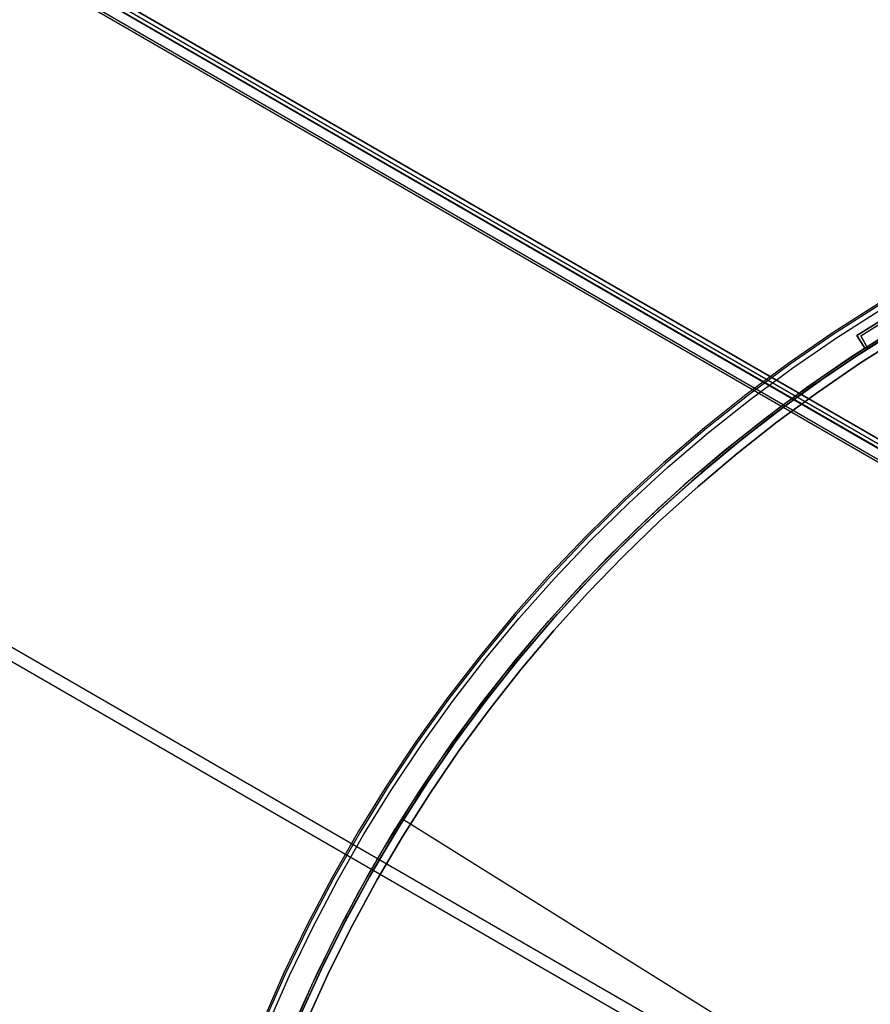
# Model space of a CAD drawing. Header units: millimetres. Extents: x 7986 to 9191, y -11326 to -10283.
# Tile 78 of 256: x 8423 to 8508, y -10605 to -10507. Entities that reach past the tile are written whole.
import ezdxf

# ---------------------------------------------------------------- set-up
doc = ezdxf.new("R2010")
doc.units = ezdxf.units.MM
doc.layers.add('color', color=7, linetype='Continuous')
doc.layers.add('luz', color=7, linetype='Continuous')

msp = doc.modelspace()

# ---------------------------------------------------------------- linework, layer by layer
at = {"color": 7, "true_color": 0xffffff}
for p, q in [((8047.126, -10283.434, 53.734), (8592.722, -10598.434, 53.734)), ((8047.145, -10283.401, 49.125), (8592.741, -10598.401, 49.125)), ((8047.323, -10283.093, 52.029), (8592.919, -10598.093, 52.029)), ((8047.52, -10282.752, 50.324), (8593.116, -10597.752, 50.324)), ((8593.129, -10597.73, 50.099), (8047.533, -10282.73, 50.099)), ((8592.235, -10599.278, 54.509), (8046.639, -10284.278, 54.509)), ((8592.123, -10599.472, 54.484), (8046.527, -10284.472, 54.484)), ((8017.183, -10335.296, 35.29), (8528.829, -10630.695, 35.29)), ((8016.565, -10336.368, 40.649), (8528.211, -10631.767, 40.649))]:
    msp.add_line(p, q, dxfattribs=at)
at = {"layer": 'color', "color": 254, "true_color": 0xcad1ee}
for p, q in [((8508.376, -10535.446, -37.401), (8503.924, -10538.288, -37.401)), ((8508.376, -10535.446, -61.741), (8503.924, -10538.288, -61.741)), ((8508.376, -10535.446, -61.741), (8503.924, -10538.288, -61.741)), ((8508.376, -10535.446, -37.401), (8503.924, -10538.288, -37.401)), ((8508.376, -10535.446, -49.571), (8503.924, -10538.288, -49.571)), ((8508.463, -10535.587, -36.85), (8504.016, -10538.426, -36.85)), ((8504.26, -10538.795, -36.481), (8508.694, -10535.964, -36.481)), ((8504.26, -10538.795, -36.481), (8508.694, -10535.964, -36.481)), ((8510.256, -10536.078, -60.041), (8506.251, -10538.578, -60.041)), ((8506.251, -10538.578, -56.541), (8510.256, -10536.078, -56.541)), ((8510.256, -10536.078, -60.041), (8506.251, -10538.578, -60.041)), ((8506.251, -10538.578, -58.291), (8510.256, -10536.078, -58.291)), ((8506.251, -10538.578, -56.541), (8510.256, -10536.078, -56.541)), ((8507.056, -10539.823, -60.041), (8511.022, -10537.348, -60.041)), ((8507.056, -10539.823, -60.041), (8511.022, -10537.348, -60.041)), ((8503.924, -10538.288, -37.401), (8499.573, -10541.282, -37.401)), ((8503.924, -10538.288, -61.741), (8499.573, -10541.282, -61.741)), ((8503.924, -10538.288, -61.741), (8499.573, -10541.282, -61.741)), ((8503.924, -10538.288, -37.401), (8499.573, -10541.282, -37.401)), ((8503.924, -10538.288, -49.571), (8499.573, -10541.282, -49.571)), ((8504.016, -10538.426, -36.85), (8499.669, -10541.417, -36.85)), ((8509.947, -10538.002, -61.741), (8505.582, -10540.788, -61.741)), ((8509.947, -10538.002, -61.741), (8505.582, -10540.788, -61.741)), ((8506.251, -10538.578, -60.041), (8506.251, -10538.578, -56.541)), ((8507.056, -10539.823, -56.541), (8506.251, -10538.578, -56.541)), ((8507.056, -10539.823, -60.041), (8506.251, -10538.578, -60.041)), ((8506.251, -10538.578, -58.291), (8507.056, -10539.823, -58.291)), ((8507.056, -10539.823, -60.041), (8506.251, -10538.578, -60.041)), ((8506.251, -10538.578, -60.041), (8506.251, -10538.578, -56.541)), ((8507.056, -10539.823, -56.541), (8506.251, -10538.578, -56.541)), ((8510.903, -10538.589, -37.21), (8506.636, -10541.291, -37.21)), ((8510.903, -10538.589, -56.541), (8506.636, -10541.291, -56.541)), ((8506.636, -10541.291, -46.875), (8510.903, -10538.589, -46.875)), ((8510.903, -10538.589, -56.541), (8506.636, -10541.291, -56.541)), ((8510.903, -10538.589, -37.21), (8506.636, -10541.291, -37.21)), ((8499.926, -10541.777, -36.481), (8504.26, -10538.795, -36.481)), ((8499.926, -10541.777, -36.481), (8504.26, -10538.795, -36.481)), ((8506.654, -10539.201, -60.041), (8506.654, -10539.201, -56.541)), ((8502.754, -10542.71, -56.541), (8507.056, -10539.823, -56.541)), ((8502.754, -10542.71, -59.141), (8507.056, -10539.823, -59.141)), ((8502.754, -10542.71, -56.541), (8507.056, -10539.823, -56.541)), ((8507.056, -10539.823, -56.541), (8507.056, -10539.823, -60.041)), ((8507.056, -10539.823, -56.541), (8507.056, -10539.823, -60.041)), ((8499.573, -10541.282, -37.401), (8495.328, -10544.424, -37.401)), ((8499.573, -10541.282, -61.741), (8495.328, -10544.424, -61.741)), ((8499.573, -10541.282, -61.741), (8495.328, -10544.424, -61.741)), ((8499.573, -10541.282, -37.401), (8495.328, -10544.424, -37.401)), ((8499.573, -10541.282, -49.571), (8495.328, -10544.424, -49.571)), ((8499.669, -10541.417, -36.85), (8495.429, -10544.556, -36.85)), ((8505.582, -10540.788, -61.741), (8501.316, -10543.724, -61.741)), ((8505.582, -10540.788, -61.741), (8501.316, -10543.724, -61.741)), ((8506.636, -10541.291, -37.21), (8502.462, -10544.136, -37.21)), ((8506.636, -10541.291, -56.541), (8502.462, -10544.136, -56.541)), ((8502.462, -10544.136, -46.875), (8506.636, -10541.291, -46.875)), ((8506.636, -10541.291, -56.541), (8502.462, -10544.136, -56.541)), ((8506.636, -10541.291, -37.21), (8502.462, -10544.136, -37.21)), ((8495.698, -10544.906, -36.481), (8499.926, -10541.777, -36.481)), ((8495.698, -10544.906, -36.481), (8499.926, -10541.777, -36.481)), ((8498.553, -10545.744, -56.541), (8502.754, -10542.71, -56.541)), ((8498.553, -10545.744, -59.141), (8502.754, -10542.71, -59.141)), ((8498.553, -10545.744, -56.541), (8502.754, -10542.71, -56.541)), ((8495.328, -10544.424, -37.401), (8491.193, -10547.711, -37.401)), ((8495.328, -10544.424, -61.741), (8491.193, -10547.711, -61.741)), ((8495.328, -10544.424, -61.741), (8491.193, -10547.711, -61.741)), ((8495.328, -10544.424, -37.401), (8491.193, -10547.711, -37.401)), ((8495.328, -10544.424, -49.571), (8491.193, -10547.711, -49.571)), ((8501.316, -10543.724, -61.741), (8497.154, -10546.804, -61.741)), ((8501.316, -10543.724, -61.741), (8497.154, -10546.804, -61.741)), ((8502.462, -10544.136, -37.21), (8498.388, -10547.121, -37.21)), ((8502.462, -10544.136, -56.541), (8498.388, -10547.121, -56.541)), ((8498.388, -10547.121, -46.875), (8502.462, -10544.136, -46.875)), ((8502.462, -10544.136, -56.541), (8498.388, -10547.121, -56.541)), ((8502.462, -10544.136, -37.21), (8498.388, -10547.121, -37.21)), ((8495.429, -10544.556, -36.85), (8491.299, -10547.839, -36.85)), ((8491.58, -10548.18, -36.481), (8495.698, -10544.906, -36.481)), ((8491.58, -10548.18, -36.481), (8495.698, -10544.906, -36.481)), ((8494.46, -10548.92, -56.541), (8498.553, -10545.744, -56.541)), ((8494.46, -10548.92, -59.141), (8498.553, -10545.744, -59.141)), ((8494.46, -10548.92, -56.541), (8498.553, -10545.744, -56.541)), ((8497.154, -10546.804, -61.741), (8493.101, -10550.027, -61.741)), ((8497.154, -10546.804, -61.741), (8493.101, -10550.027, -61.741)), ((8498.388, -10547.121, -37.21), (8494.417, -10550.242, -37.21)), ((8498.388, -10547.121, -56.541), (8494.417, -10550.242, -56.541)), ((8494.417, -10550.242, -46.875), (8498.388, -10547.121, -46.875)), ((8498.388, -10547.121, -56.541), (8494.417, -10550.242, -56.541)), ((8498.388, -10547.121, -37.21), (8494.417, -10550.242, -37.21)), ((8491.193, -10547.711, -37.401), (8487.175, -10551.139, -37.401)), ((8491.193, -10547.711, -61.741), (8487.175, -10551.139, -61.741)), ((8491.193, -10547.711, -61.741), (8487.175, -10551.139, -61.741)), ((8491.193, -10547.711, -37.401), (8487.175, -10551.139, -37.401)), ((8491.193, -10547.711, -49.571), (8487.175, -10551.139, -49.571)), ((8491.299, -10547.839, -36.85), (8487.285, -10551.263, -36.85)), ((8487.577, -10551.595, -36.481), (8491.58, -10548.18, -36.481)), ((8487.577, -10551.595, -36.481), (8491.58, -10548.18, -36.481)), ((8490.479, -10552.236, -56.541), (8494.46, -10548.92, -56.541)), ((8490.479, -10552.236, -59.141), (8494.46, -10548.92, -59.141)), ((8490.479, -10552.236, -56.541), (8494.46, -10548.92, -56.541)), ((8493.101, -10550.027, -61.741), (8489.161, -10553.387, -61.741)), ((8493.101, -10550.027, -61.741), (8489.161, -10553.387, -61.741)), ((8494.417, -10550.242, -37.21), (8490.554, -10553.496, -37.21)), ((8494.417, -10550.242, -56.541), (8490.554, -10553.496, -56.541)), ((8490.554, -10553.496, -46.875), (8494.417, -10550.242, -46.875)), ((8494.417, -10550.242, -56.541), (8490.554, -10553.496, -56.541)), ((8494.417, -10550.242, -37.21), (8490.554, -10553.496, -37.21)), ((8487.175, -10551.139, -37.401), (8483.277, -10554.703, -37.401)), ((8487.175, -10551.139, -61.741), (8483.277, -10554.703, -61.741)), ((8487.175, -10551.139, -61.741), (8483.277, -10554.703, -61.741)), ((8487.175, -10551.139, -37.401), (8483.277, -10554.703, -37.401)), ((8487.175, -10551.139, -49.571), (8483.277, -10554.703, -49.571)), ((8487.285, -10551.263, -36.85), (8483.391, -10554.824, -36.85)), ((8483.695, -10555.145, -36.481), (8487.577, -10551.595, -36.481)), ((8483.695, -10555.145, -36.481), (8487.577, -10551.595, -36.481)), ((8486.615, -10555.688, -56.541), (8490.479, -10552.236, -56.541)), ((8486.615, -10555.688, -59.141), (8490.479, -10552.236, -59.141)), ((8486.615, -10555.688, -56.541), (8490.479, -10552.236, -56.541)), ((8489.161, -10553.387, -61.741), (8485.34, -10556.882, -61.741)), ((8489.161, -10553.387, -61.741), (8485.34, -10556.882, -61.741)), ((8490.554, -10553.496, -37.21), (8486.803, -10556.879, -37.21)), ((8490.554, -10553.496, -56.541), (8486.803, -10556.879, -56.541)), ((8486.803, -10556.879, -46.875), (8490.554, -10553.496, -46.875)), ((8490.554, -10553.496, -56.541), (8486.803, -10556.879, -56.541)), ((8490.554, -10553.496, -37.21), (8486.803, -10556.879, -37.21)), ((8483.277, -10554.703, -37.401), (8479.505, -10558.4, -37.401)), ((8483.277, -10554.703, -61.741), (8479.505, -10558.4, -61.741)), ((8483.277, -10554.703, -61.741), (8479.505, -10558.4, -61.741)), ((8483.277, -10554.703, -37.401), (8479.505, -10558.4, -37.401)), ((8483.277, -10554.703, -49.571), (8479.505, -10558.4, -49.571)), ((8483.391, -10554.824, -36.85), (8479.623, -10558.516, -36.85)), ((8479.938, -10558.827, -36.481), (8483.695, -10555.145, -36.481)), ((8479.938, -10558.827, -36.481), (8483.695, -10555.145, -36.481)), ((8482.873, -10559.271, -56.541), (8486.615, -10555.688, -56.541)), ((8482.873, -10559.271, -59.141), (8486.615, -10555.688, -59.141)), ((8482.873, -10559.271, -56.541), (8486.615, -10555.688, -56.541)), ((8485.34, -10556.882, -61.741), (8481.641, -10560.506, -61.741)), ((8485.34, -10556.882, -61.741), (8481.641, -10560.506, -61.741)), ((8486.803, -10556.879, -37.21), (8483.169, -10560.387, -37.21)), ((8486.803, -10556.879, -56.541), (8483.169, -10560.387, -56.541)), ((8483.169, -10560.387, -46.875), (8486.803, -10556.879, -46.875)), ((8486.803, -10556.879, -56.541), (8483.169, -10560.387, -56.541)), ((8486.803, -10556.879, -37.21), (8483.169, -10560.387, -37.21)), ((8479.505, -10558.4, -37.401), (8475.862, -10562.225, -37.401)), ((8479.505, -10558.4, -61.741), (8475.862, -10562.225, -61.741)), ((8479.505, -10558.4, -61.741), (8475.862, -10562.225, -61.741)), ((8479.505, -10558.4, -37.401), (8475.862, -10562.225, -37.401)), ((8479.505, -10558.4, -49.571), (8475.862, -10562.225, -49.571)), ((8479.623, -10558.516, -36.85), (8475.984, -10562.337, -36.85)), ((8476.31, -10562.637, -36.481), (8479.938, -10558.827, -36.481)), ((8476.31, -10562.637, -36.481), (8479.938, -10558.827, -36.481)), ((8479.257, -10562.982, -56.541), (8482.873, -10559.271, -56.541)), ((8479.257, -10562.982, -59.141), (8482.873, -10559.271, -59.141)), ((8479.257, -10562.982, -56.541), (8482.873, -10559.271, -56.541)), ((8481.641, -10560.506, -61.741), (8478.07, -10564.256, -61.741)), ((8481.641, -10560.506, -61.741), (8478.07, -10564.256, -61.741)), ((8483.169, -10560.387, -37.21), (8479.657, -10564.016, -37.21)), ((8483.169, -10560.387, -56.541), (8479.657, -10564.016, -56.541)), ((8479.657, -10564.016, -46.875), (8483.169, -10560.387, -46.875)), ((8483.169, -10560.387, -56.541), (8479.657, -10564.016, -56.541)), ((8483.169, -10560.387, -37.21), (8479.657, -10564.016, -37.21)), ((8475.862, -10562.225, -37.401), (8472.354, -10566.173, -37.401)), ((8475.862, -10562.225, -61.741), (8472.354, -10566.173, -61.741)), ((8475.862, -10562.225, -61.741), (8472.354, -10566.173, -61.741)), ((8475.862, -10562.225, -37.401), (8472.354, -10566.173, -37.401)), ((8475.862, -10562.225, -49.571), (8472.354, -10566.173, -49.571)), ((8475.984, -10562.337, -36.85), (8472.48, -10566.281, -36.85)), ((8472.815, -10566.569, -36.481), (8476.31, -10562.637, -36.481)), ((8472.815, -10566.569, -36.481), (8476.31, -10562.637, -36.481)), ((8475.77, -10566.814, -56.541), (8479.257, -10562.982, -56.541)), ((8475.77, -10566.814, -59.141), (8479.257, -10562.982, -59.141)), ((8475.77, -10566.814, -56.541), (8479.257, -10562.982, -56.541)), ((8478.07, -10564.256, -61.741), (8474.631, -10568.127, -61.741)), ((8478.07, -10564.256, -61.741), (8474.631, -10568.127, -61.741)), ((8479.657, -10564.016, -37.21), (8476.269, -10567.763, -37.21)), ((8479.657, -10564.016, -56.541), (8476.269, -10567.763, -56.541)), ((8476.269, -10567.763, -46.875), (8479.657, -10564.016, -46.875)), ((8479.657, -10564.016, -56.541), (8476.269, -10567.763, -56.541)), ((8479.657, -10564.016, -37.21), (8476.269, -10567.763, -37.21)), ((8472.354, -10566.173, -37.401), (8468.984, -10570.24, -37.401)), ((8472.354, -10566.173, -61.741), (8468.984, -10570.24, -61.741)), ((8472.354, -10566.173, -61.741), (8468.984, -10570.24, -61.741)), ((8472.354, -10566.173, -37.401), (8468.984, -10570.24, -37.401)), ((8472.354, -10566.173, -49.571), (8468.984, -10570.24, -49.571)), ((8472.48, -10566.281, -36.85), (8469.114, -10570.344, -36.85)), ((8469.459, -10570.62, -36.481), (8472.815, -10566.569, -36.481)), ((8469.459, -10570.62, -36.481), (8472.815, -10566.569, -36.481)), ((8472.419, -10570.765, -56.541), (8475.77, -10566.814, -56.541)), ((8472.419, -10570.765, -59.141), (8475.77, -10566.814, -59.141)), ((8472.419, -10570.765, -56.541), (8475.77, -10566.814, -56.541)), ((8476.269, -10567.763, -37.21), (8473.01, -10571.622, -37.21)), ((8476.269, -10567.763, -56.541), (8473.01, -10571.622, -56.541)), ((8473.01, -10571.622, -46.875), (8476.269, -10567.763, -46.875)), ((8476.269, -10567.763, -56.541), (8473.01, -10571.622, -56.541)), ((8476.269, -10567.763, -37.21), (8473.01, -10571.622, -37.21)), ((8474.631, -10568.127, -61.741), (8471.327, -10572.114, -61.741)), ((8474.631, -10568.127, -61.741), (8471.327, -10572.114, -61.741)), ((8468.984, -10570.24, -37.401), (8465.757, -10574.421, -37.401)), ((8468.984, -10570.24, -61.741), (8465.757, -10574.421, -61.741)), ((8468.984, -10570.24, -61.741), (8465.757, -10574.421, -61.741)), ((8468.984, -10570.24, -37.401), (8465.757, -10574.421, -37.401)), ((8468.984, -10570.24, -49.571), (8465.757, -10574.421, -49.571)), ((8469.114, -10570.344, -36.85), (8465.89, -10574.52, -36.85)), ((8466.244, -10574.784, -36.481), (8469.459, -10570.62, -36.481)), ((8466.244, -10574.784, -36.481), (8469.459, -10570.62, -36.481)), ((8469.205, -10574.83, -56.541), (8472.419, -10570.765, -56.541)), ((8469.205, -10574.83, -59.141), (8472.419, -10570.765, -59.141)), ((8469.205, -10574.83, -56.541), (8472.419, -10570.765, -56.541)), ((8473.01, -10571.622, -37.21), (8469.884, -10575.589, -37.21)), ((8473.01, -10571.622, -56.541), (8469.884, -10575.589, -56.541)), ((8469.884, -10575.589, -46.875), (8473.01, -10571.622, -46.875)), ((8473.01, -10571.622, -56.541), (8469.884, -10575.589, -56.541)), ((8473.01, -10571.622, -37.21), (8469.884, -10575.589, -37.21)), ((8471.327, -10572.114, -61.741), (8468.163, -10576.213, -61.741)), ((8471.327, -10572.114, -61.741), (8468.163, -10576.213, -61.741)), ((8465.757, -10574.421, -37.401), (8462.675, -10578.711, -37.401)), ((8465.757, -10574.421, -61.741), (8462.675, -10578.711, -61.741)), ((8465.757, -10574.421, -61.741), (8462.675, -10578.711, -61.741)), ((8465.757, -10574.421, -37.401), (8462.675, -10578.711, -37.401)), ((8465.757, -10574.421, -49.571), (8462.675, -10578.711, -49.571)), ((8465.89, -10574.52, -36.85), (8462.812, -10578.805, -36.85)), ((8463.175, -10579.057, -36.481), (8466.244, -10574.784, -36.481)), ((8463.175, -10579.057, -36.481), (8466.244, -10574.784, -36.481)), ((8466.134, -10579.003, -56.541), (8469.205, -10574.83, -56.541)), ((8466.134, -10579.003, -59.141), (8469.205, -10574.83, -59.141)), ((8466.134, -10579.003, -56.541), (8469.205, -10574.83, -56.541)), ((8469.884, -10575.589, -37.21), (8466.894, -10579.66, -37.21)), ((8469.884, -10575.589, -56.541), (8466.894, -10579.66, -56.541)), ((8466.894, -10579.66, -46.875), (8469.884, -10575.589, -46.875)), ((8469.884, -10575.589, -56.541), (8466.894, -10579.66, -56.541)), ((8469.884, -10575.589, -37.21), (8466.894, -10579.66, -37.21)), ((8468.163, -10576.213, -61.741), (8465.142, -10580.419, -61.741)), ((8468.163, -10576.213, -61.741), (8465.142, -10580.419, -61.741)), ((8462.675, -10578.711, -37.401), (8459.744, -10583.105, -37.401)), ((8462.675, -10578.711, -61.741), (8459.744, -10583.105, -61.741)), ((8462.675, -10578.711, -61.741), (8459.744, -10583.105, -61.741)), ((8462.675, -10578.711, -37.401), (8459.744, -10583.105, -37.401)), ((8462.675, -10578.711, -49.571), (8459.744, -10583.105, -49.571)), ((8462.812, -10578.805, -36.85), (8459.883, -10583.194, -36.85)), ((8460.255, -10583.433, -36.481), (8463.175, -10579.057, -36.481)), ((8460.255, -10583.433, -36.481), (8463.175, -10579.057, -36.481)), ((8463.209, -10583.279, -56.541), (8466.134, -10579.003, -56.541)), ((8463.209, -10583.279, -59.141), (8466.134, -10579.003, -59.141)), ((8463.209, -10583.279, -56.541), (8466.134, -10579.003, -56.541)), ((8465.142, -10580.419, -61.741), (8462.268, -10584.726, -61.741)), ((8465.142, -10580.419, -61.741), (8462.268, -10584.726, -61.741)), ((8466.894, -10579.66, -37.21), (8464.044, -10583.83, -37.21)), ((8466.894, -10579.66, -56.541), (8464.044, -10583.83, -56.541)), ((8464.044, -10583.83, -46.875), (8466.894, -10579.66, -46.875)), ((8466.894, -10579.66, -56.541), (8464.044, -10583.83, -56.541)), ((8466.894, -10579.66, -37.21), (8464.044, -10583.83, -37.21)), ((8459.744, -10583.105, -37.401), (8456.966, -10587.597, -37.401)), ((8459.744, -10583.105, -61.741), (8456.966, -10587.597, -61.741)), ((8459.744, -10583.105, -61.741), (8456.966, -10587.597, -61.741)), ((8459.744, -10583.105, -37.401), (8456.966, -10587.597, -37.401)), ((8459.744, -10583.105, -49.571), (8456.966, -10587.597, -49.571)), ((8459.883, -10583.194, -36.85), (8457.108, -10587.681, -36.85)), ((8460.434, -10587.654, -56.541), (8463.209, -10583.279, -56.541)), ((8460.434, -10587.654, -59.141), (8463.209, -10583.279, -59.141)), ((8460.434, -10587.654, -56.541), (8463.209, -10583.279, -56.541)), ((8457.488, -10587.907, -36.481), (8460.255, -10583.433, -36.481)), ((8457.488, -10587.907, -36.481), (8460.255, -10583.433, -36.481)), ((8464.044, -10583.83, -37.21), (8461.337, -10588.094, -37.21)), ((8464.044, -10583.83, -56.541), (8461.337, -10588.094, -56.541)), ((8461.337, -10588.094, -46.875), (8464.044, -10583.83, -46.875)), ((8464.044, -10583.83, -56.541), (8461.337, -10588.094, -56.541)), ((8464.044, -10583.83, -37.21), (8461.337, -10588.094, -37.21)), ((8462.268, -10584.726, -61.741), (8459.544, -10589.13, -61.741)), ((8462.268, -10584.726, -61.741), (8459.544, -10589.13, -61.741)), ((8456.966, -10587.597, -37.401), (8454.345, -10592.182, -37.401)), ((8456.966, -10587.597, -61.741), (8454.345, -10592.182, -61.741)), ((8456.966, -10587.597, -61.741), (8454.345, -10592.182, -61.741)), ((8456.966, -10587.597, -37.401), (8454.345, -10592.182, -37.401)), ((8456.966, -10587.597, -49.571), (8454.345, -10592.182, -49.571)), ((8457.108, -10587.681, -36.85), (8454.49, -10592.262, -36.85)), ((8454.877, -10592.475, -36.481), (8457.488, -10587.907, -36.481)), ((8454.877, -10592.475, -36.481), (8457.488, -10587.907, -36.481)), ((8457.811, -10592.123, -56.541), (8460.434, -10587.654, -56.541)), ((8457.811, -10592.123, -59.141), (8460.434, -10587.654, -59.141)), ((8457.811, -10592.123, -56.541), (8460.434, -10587.654, -56.541)), ((8461.337, -10588.094, -37.21), (8458.776, -10592.447, -37.21)), ((8461.337, -10588.094, -56.541), (8458.776, -10592.447, -56.541)), ((8458.776, -10592.447, -46.875), (8461.337, -10588.094, -46.875)), ((8461.337, -10588.094, -56.541), (8458.776, -10592.447, -56.541)), ((8461.337, -10588.094, -37.21), (8458.776, -10592.447, -37.21)), ((8459.544, -10589.13, -61.741), (8456.974, -10593.626, -61.741)), ((8459.544, -10589.13, -61.741), (8456.974, -10593.626, -61.741)), ((8455.344, -10596.679, -56.541), (8457.811, -10592.123, -56.541)), ((8455.344, -10596.679, -59.141), (8457.811, -10592.123, -59.141)), ((8455.344, -10596.679, -56.541), (8457.811, -10592.123, -56.541)), ((8454.345, -10592.182, -37.401), (8451.883, -10596.855, -37.401)), ((8454.345, -10592.182, -61.741), (8451.883, -10596.855, -61.741)), ((8454.345, -10592.182, -61.741), (8451.883, -10596.855, -61.741)), ((8454.345, -10592.182, -37.401), (8451.883, -10596.855, -37.401)), ((8454.345, -10592.182, -49.571), (8451.883, -10596.855, -49.571)), ((8454.49, -10592.262, -36.85), (8452.031, -10596.93, -36.85)), ((8452.426, -10597.129, -36.481), (8454.877, -10592.475, -36.481)), ((8452.426, -10597.129, -36.481), (8454.877, -10592.475, -36.481)), ((8458.776, -10592.447, -37.21), (8456.364, -10596.885, -37.21)), ((8458.776, -10592.447, -56.541), (8456.364, -10596.885, -56.541)), ((8456.364, -10596.885, -46.875), (8458.776, -10592.447, -46.875)), ((8458.776, -10592.447, -56.541), (8456.364, -10596.885, -56.541)), ((8458.776, -10592.447, -37.21), (8456.364, -10596.885, -37.21)), ((8456.974, -10593.626, -61.741), (8454.561, -10598.207, -61.741)), ((8456.974, -10593.626, -61.741), (8454.561, -10598.207, -61.741)), ((8451.883, -10596.855, -37.401), (8449.584, -10601.61, -37.401)), ((8451.883, -10596.855, -61.741), (8449.584, -10601.61, -61.741)), ((8451.883, -10596.855, -61.741), (8449.584, -10601.61, -61.741)), ((8451.883, -10596.855, -37.401), (8449.584, -10601.61, -37.401)), ((8451.883, -10596.855, -49.571), (8449.584, -10601.61, -49.571)), ((8452.031, -10596.93, -36.85), (8449.735, -10601.68, -36.85)), ((8453.036, -10601.318, -56.541), (8455.344, -10596.679, -56.541)), ((8453.036, -10601.318, -59.141), (8455.344, -10596.679, -59.141)), ((8453.036, -10601.318, -56.541), (8455.344, -10596.679, -56.541)), ((8456.364, -10596.885, -37.21), (8454.104, -10601.402, -37.21)), ((8456.364, -10596.885, -56.541), (8454.104, -10601.402, -56.541)), ((8454.104, -10601.402, -46.875), (8456.364, -10596.885, -46.875)), ((8456.364, -10596.885, -56.541), (8454.104, -10601.402, -56.541)), ((8456.364, -10596.885, -37.21), (8454.104, -10601.402, -37.21)), ((8450.136, -10601.866, -36.481), (8452.426, -10597.129, -36.481)), ((8450.136, -10601.866, -36.481), (8452.426, -10597.129, -36.481)), ((8454.561, -10598.207, -61.741), (8452.308, -10602.869, -61.741)), ((8454.561, -10598.207, -61.741), (8452.308, -10602.869, -61.741)), ((8449.584, -10601.61, -37.401), (8447.451, -10606.442, -37.401)), ((8449.584, -10601.61, -61.741), (8447.451, -10606.442, -61.741)), ((8449.584, -10601.61, -61.741), (8447.451, -10606.442, -61.741)), ((8449.584, -10601.61, -37.401), (8447.451, -10606.442, -37.401)), ((8449.584, -10601.61, -49.571), (8447.451, -10606.442, -49.571)), ((8449.735, -10601.68, -36.85), (8447.604, -10606.507, -36.85)), ((8448.011, -10606.678, -36.481), (8450.136, -10601.866, -36.481)), ((8448.011, -10606.678, -36.481), (8450.136, -10601.866, -36.481)), ((8450.889, -10606.033, -56.541), (8453.036, -10601.318, -56.541)), ((8450.889, -10606.033, -59.141), (8453.036, -10601.318, -59.141)), ((8450.889, -10606.033, -56.541), (8453.036, -10601.318, -56.541)), ((8454.104, -10601.402, -37.21), (8451.998, -10605.992, -37.21)), ((8454.104, -10601.402, -56.541), (8451.998, -10605.992, -56.541)), ((8451.998, -10605.992, -46.875), (8454.104, -10601.402, -46.875)), ((8454.104, -10601.402, -56.541), (8451.998, -10605.992, -56.541)), ((8454.104, -10601.402, -37.21), (8451.998, -10605.992, -37.21)), ((8452.308, -10602.869, -61.741), (8450.216, -10607.606, -61.741)), ((8452.308, -10602.869, -61.741), (8450.216, -10607.606, -61.741))]:
    msp.add_line(p, q, dxfattribs=at)
at = {"layer": 'luz', "color": 254, "true_color": 0xcad1ee}
for p, q in [((8506.656, -10538.594, -59.991), (8510.91, -10535.957, -59.991)), ((8506.656, -10538.594, -59.241), (8510.91, -10535.957, -59.241)), ((8506.656, -10538.594, -58.491), (8509.694, -10536.691, -58.491)), ((8506.065, -10540.709, -56.991), (8510.346, -10537.992, -56.991)), ((8510.346, -10537.992, -57.741), (8506.065, -10540.709, -57.741)), ((8506.656, -10538.594, -59.991), (8506.656, -10538.594, -58.491)), ((8507.339, -10539.879, -58.491), (8506.656, -10538.594, -58.491)), ((8507.339, -10539.879, -59.991), (8506.656, -10538.594, -59.991)), ((8506.656, -10538.594, -59.241), (8507.339, -10539.879, -59.241)), ((8510.346, -10537.992, -58.491), (8507.339, -10539.879, -58.491)), ((8506.997, -10539.237, -59.991), (8506.997, -10539.237, -58.491)), ((8507.339, -10539.879, -58.491), (8503.073, -10542.731, -58.491)), ((8503.073, -10542.731, -58.491), (8507.339, -10539.879, -58.491)), ((8503.123, -10542.697, -59.991), (8507.339, -10539.879, -59.991)), ((8503.123, -10542.697, -59.241), (8507.339, -10539.879, -59.241)), ((8507.339, -10539.879, -59.991), (8507.339, -10539.879, -58.491)), ((8501.878, -10543.569, -56.991), (8506.065, -10540.709, -56.991)), ((8506.065, -10540.709, -57.741), (8501.878, -10543.569, -57.741)), ((8503.073, -10542.731, -58.491), (8498.908, -10545.728, -58.491)), ((8498.908, -10545.728, -58.491), (8503.073, -10542.731, -58.491)), ((8499.006, -10545.656, -59.991), (8503.123, -10542.697, -59.991)), ((8499.006, -10545.656, -59.241), (8503.123, -10542.697, -59.241)), ((8497.791, -10546.57, -56.991), (8501.878, -10543.569, -56.991)), ((8501.878, -10543.569, -57.741), (8497.791, -10546.57, -57.741)), ((8498.908, -10545.728, -58.491), (8494.848, -10548.866, -58.491)), ((8494.848, -10548.866, -58.491), (8498.908, -10545.728, -58.491)), ((8494.99, -10548.752, -59.991), (8499.006, -10545.656, -59.991)), ((8494.99, -10548.752, -59.241), (8499.006, -10545.656, -59.241)), ((8493.807, -10549.707, -56.991), (8497.791, -10546.57, -56.991)), ((8497.791, -10546.57, -57.741), (8493.807, -10549.707, -57.741)), ((8494.848, -10548.866, -58.491), (8490.897, -10552.141, -58.491)), ((8490.897, -10552.141, -58.491), (8494.848, -10548.866, -58.491)), ((8491.082, -10551.983, -59.991), (8494.99, -10548.752, -59.991)), ((8491.082, -10551.983, -59.241), (8494.99, -10548.752, -59.241)), ((8489.932, -10552.977, -56.991), (8493.807, -10549.707, -56.991)), ((8493.807, -10549.707, -57.741), (8489.932, -10552.977, -57.741)), ((8490.897, -10552.141, -58.491), (8487.061, -10555.549, -58.491)), ((8487.061, -10555.549, -58.491), (8490.897, -10552.141, -58.491)), ((8487.285, -10555.343, -59.991), (8491.082, -10551.983, -59.991)), ((8487.285, -10555.343, -59.241), (8491.082, -10551.983, -59.241)), ((8486.17, -10556.376, -56.991), (8489.932, -10552.977, -56.991)), ((8489.932, -10552.977, -57.741), (8486.17, -10556.376, -57.741)), ((8487.061, -10555.549, -58.491), (8483.344, -10559.087, -58.491)), ((8483.344, -10559.087, -58.491), (8487.061, -10555.549, -58.491)), ((8483.605, -10558.831, -59.991), (8487.285, -10555.343, -59.991)), ((8483.605, -10558.831, -59.241), (8487.285, -10555.343, -59.241)), ((8482.524, -10559.901, -56.991), (8486.17, -10556.376, -56.991)), ((8486.17, -10556.376, -57.741), (8482.524, -10559.901, -57.741)), ((8480.044, -10562.441, -59.991), (8483.605, -10558.831, -59.991)), ((8480.044, -10562.441, -59.241), (8483.605, -10558.831, -59.241)), ((8479.001, -10563.547, -56.991), (8482.524, -10559.901, -56.991)), ((8482.524, -10559.901, -57.741), (8479.001, -10563.547, -57.741)), ((8483.344, -10559.087, -58.491), (8479.751, -10562.75, -58.491)), ((8479.751, -10562.75, -58.491), (8483.344, -10559.087, -58.491)), ((8479.751, -10562.75, -58.491), (8476.285, -10566.533, -58.491)), ((8476.285, -10566.533, -58.491), (8479.751, -10562.75, -58.491)), ((8476.608, -10566.17, -59.991), (8480.044, -10562.441, -59.991)), ((8476.608, -10566.17, -59.241), (8480.044, -10562.441, -59.241)), ((8475.602, -10567.31, -56.991), (8479.001, -10563.547, -56.991)), ((8479.001, -10563.547, -57.741), (8475.602, -10567.31, -57.741)), ((8476.285, -10566.533, -58.491), (8472.95, -10570.434, -58.491)), ((8472.95, -10570.434, -58.491), (8476.285, -10566.533, -58.491)), ((8473.3, -10570.012, -59.991), (8476.608, -10566.17, -59.991)), ((8473.3, -10570.012, -59.241), (8476.608, -10566.17, -59.241)), ((8472.333, -10571.186, -56.991), (8475.602, -10567.31, -56.991)), ((8475.602, -10567.31, -57.741), (8472.333, -10571.186, -57.741)), ((8472.95, -10570.434, -58.491), (8469.751, -10574.446, -58.491)), ((8469.751, -10574.446, -58.491), (8472.95, -10570.434, -58.491)), ((8470.123, -10573.965, -59.991), (8473.3, -10570.012, -59.991)), ((8470.123, -10573.965, -59.241), (8473.3, -10570.012, -59.241)), ((8469.197, -10575.171, -56.991), (8472.333, -10571.186, -56.991)), ((8472.333, -10571.186, -57.741), (8469.197, -10575.171, -57.741)), ((8469.751, -10574.446, -58.491), (8466.692, -10578.566, -58.491)), ((8466.692, -10578.566, -58.491), (8469.751, -10574.446, -58.491)), ((8467.083, -10578.023, -59.991), (8470.123, -10573.965, -59.991)), ((8467.083, -10578.023, -59.241), (8470.123, -10573.965, -59.241)), ((8466.198, -10579.259, -56.991), (8469.197, -10575.171, -56.991)), ((8469.197, -10575.171, -57.741), (8466.198, -10579.259, -57.741)), ((8464.181, -10582.181, -59.991), (8467.083, -10578.023, -59.991)), ((8464.181, -10582.181, -59.241), (8467.083, -10578.023, -59.241)), ((8463.339, -10583.446, -56.991), (8466.198, -10579.259, -56.991)), ((8466.198, -10579.259, -57.741), (8463.339, -10583.446, -57.741)), ((8466.692, -10578.566, -58.491), (8463.775, -10582.787, -58.491)), ((8463.775, -10582.787, -58.491), (8466.692, -10578.566, -58.491)), ((8461.422, -10586.435, -59.991), (8464.181, -10582.181, -59.991)), ((8461.422, -10586.435, -59.241), (8464.181, -10582.181, -59.241)), ((8463.775, -10582.787, -58.491), (8461.005, -10587.107, -58.491)), ((8461.005, -10587.107, -58.491), (8463.775, -10582.787, -58.491)), ((8460.623, -10587.728, -56.991), (8463.339, -10583.446, -56.991)), ((8463.339, -10583.446, -57.741), (8460.623, -10587.728, -57.741)), ((8461.005, -10587.107, -58.491), (8458.384, -10591.518, -58.491)), ((8458.384, -10591.518, -58.491), (8461.005, -10587.107, -58.491)), ((8458.808, -10590.78, -59.991), (8461.422, -10586.435, -59.991)), ((8458.808, -10590.78, -59.241), (8461.422, -10586.435, -59.241)), ((8461.422, -10586.435, -59.991), (8715.504, -10745.187, -59.991)), ((8461.422, -10586.435, -58.491), (8461.422, -10586.435, -59.991)), ((8461.422, -10586.435, -58.491), (8715.504, -10745.187, -58.491)), ((8458.053, -10592.1, -56.991), (8460.623, -10587.728, -56.991)), ((8460.623, -10587.728, -57.741), (8458.053, -10592.1, -57.741)), ((8456.343, -10595.211, -59.991), (8458.808, -10590.78, -59.991)), ((8456.343, -10595.211, -59.241), (8458.808, -10590.78, -59.241)), ((8455.633, -10596.556, -56.991), (8458.053, -10592.1, -56.991)), ((8458.053, -10592.1, -57.741), (8455.633, -10596.556, -57.741)), ((8458.384, -10591.518, -58.491), (8455.916, -10596.017, -58.491)), ((8455.916, -10596.017, -58.491), (8458.384, -10591.518, -58.491)), ((8455.916, -10596.017, -58.491), (8453.603, -10600.598, -58.491)), ((8453.603, -10600.598, -58.491), (8455.916, -10596.017, -58.491)), ((8454.029, -10599.723, -59.991), (8456.343, -10595.211, -59.991)), ((8454.029, -10599.723, -59.241), (8456.343, -10595.211, -59.241)), ((8453.366, -10601.091, -56.991), (8455.633, -10596.556, -56.991)), ((8455.633, -10596.556, -57.741), (8453.366, -10601.091, -57.741)), ((8451.87, -10604.311, -59.991), (8454.029, -10599.723, -59.991)), ((8451.87, -10604.311, -59.241), (8454.029, -10599.723, -59.241)), ((8453.603, -10600.598, -58.491), (8451.449, -10605.255, -58.491)), ((8451.449, -10605.255, -58.491), (8453.603, -10600.598, -58.491)), ((8451.253, -10605.7, -56.991), (8453.366, -10601.091, -56.991)), ((8453.366, -10601.091, -57.741), (8451.253, -10605.7, -57.741)), ((8449.867, -10608.969, -59.991), (8451.87, -10604.311, -59.991)), ((8449.867, -10608.969, -59.241), (8451.87, -10604.311, -59.241))]:
    msp.add_line(p, q, dxfattribs=at)

doc.saveas('drawing.dxf')
